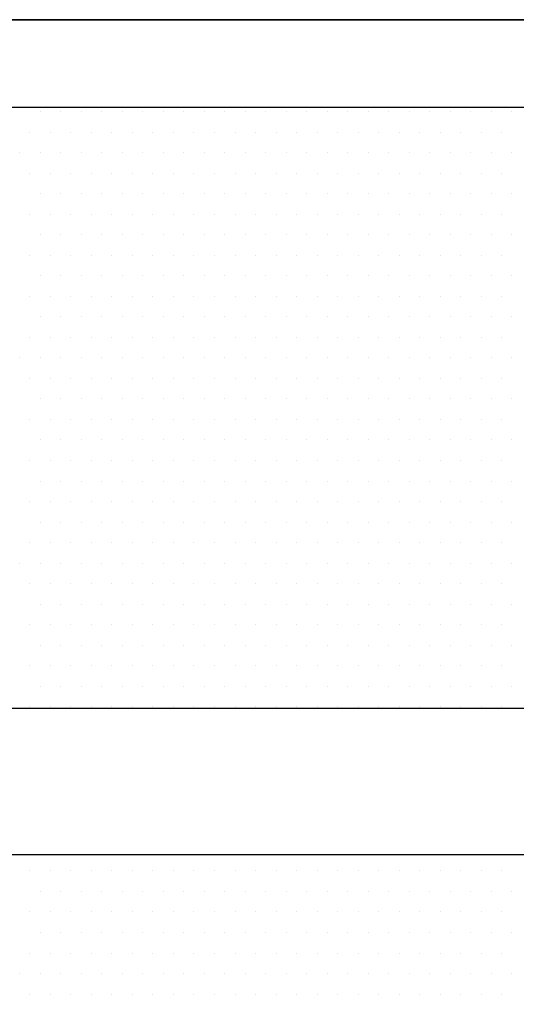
# Model space of a CAD drawing. Extents: x -71 to 52, y -13 to 68.
# Tile 8 of 81: x -2.102 to -1.833, y 43.716 to 44.248. Entities that reach past the tile are written whole.
import ezdxf

# ---------------------------------------------------------------- set-up
doc = ezdxf.new("R2010")
doc.units = 0
doc.header["$LTSCALE"] = 1.21
doc.header["$MEASUREMENT"] = 0
doc.layers.get('0').update_dxf_attribs({"linetype": 'CONTINUOUS'})
doc.layers.add('UNIT', color=7, linetype='CONTINUOUS')

# ---------------------------------------------------------------- blocks, each defined once
blk = doc.blocks.new('*X9')
at = {"color": 0}
for p, q in [((9.0375, 1.4625), (9.0375, 1.4625)), ((9.04688, 1.4625), (9.04688, 1.4625)), ((9.05625, 1.4625), (9.05625, 1.4625)), ((9.06563, 1.4625), (9.06563, 1.4625)), ((9.075, 1.4625), (9.075, 1.4625)), ((9.08438, 1.4625), (9.08438, 1.4625)), ((9.09375, 1.4625), (9.09375, 1.4625)), ((9.10313, 1.4625), (9.10313, 1.4625)), ((9.1125, 1.4625), (9.1125, 1.4625)), ((9.12188, 1.4625), (9.12188, 1.4625)), ((9.13125, 1.4625), (9.13125, 1.4625)), ((9.14063, 1.4625), (9.14063, 1.4625)), ((9.15, 1.4625), (9.15, 1.4625)), ((9.15938, 1.4625), (9.15938, 1.4625)), ((9.16875, 1.4625), (9.16875, 1.4625)), ((9.17813, 1.4625), (9.17813, 1.4625)), ((9.1875, 1.4625), (9.1875, 1.4625)), ((9.19688, 1.4625), (9.19688, 1.4625)), ((9.20625, 1.4625), (9.20625, 1.4625)), ((9.21563, 1.4625), (9.21563, 1.4625)), ((9.225, 1.4625), (9.225, 1.4625)), ((9.23438, 1.4625), (9.23438, 1.4625)), ((9.24375, 1.4625), (9.24375, 1.4625)), ((9.25313, 1.4625), (9.25313, 1.4625)), ((9.03281, 1.45312), (9.03281, 1.45312)), ((9.04219, 1.45312), (9.04219, 1.45312)), ((9.05156, 1.45312), (9.05156, 1.45312)), ((9.06094, 1.45312), (9.06094, 1.45312)), ((9.07031, 1.45312), (9.07031, 1.45312)), ((9.07969, 1.45312), (9.07969, 1.45312)), ((9.08906, 1.45312), (9.08906, 1.45312)), ((9.09844, 1.45312), (9.09844, 1.45312)), ((9.10781, 1.45312), (9.10781, 1.45312)), ((9.11719, 1.45312), (9.11719, 1.45312)), ((9.12656, 1.45312), (9.12656, 1.45312)), ((9.13594, 1.45312), (9.13594, 1.45312)), ((9.14531, 1.45312), (9.14531, 1.45312)), ((9.15469, 1.45312), (9.15469, 1.45312)), ((9.16406, 1.45312), (9.16406, 1.45312)), ((9.17344, 1.45312), (9.17344, 1.45312)), ((9.18281, 1.45312), (9.18281, 1.45312)), ((9.19219, 1.45312), (9.19219, 1.45312)), ((9.20156, 1.45312), (9.20156, 1.45312)), ((9.21094, 1.45312), (9.21094, 1.45312)), ((9.22031, 1.45312), (9.22031, 1.45312)), ((9.22969, 1.45312), (9.22969, 1.45312)), ((9.23906, 1.45312), (9.23906, 1.45312)), ((9.24844, 1.45312), (9.24844, 1.45312)), ((9.02813, 1.44375), (9.02813, 1.44375)), ((9.0375, 1.44375), (9.0375, 1.44375)), ((9.04688, 1.44375), (9.04688, 1.44375)), ((9.05625, 1.44375), (9.05625, 1.44375)), ((9.06563, 1.44375), (9.06563, 1.44375)), ((9.075, 1.44375), (9.075, 1.44375)), ((9.08438, 1.44375), (9.08438, 1.44375)), ((9.09375, 1.44375), (9.09375, 1.44375)), ((9.10313, 1.44375), (9.10313, 1.44375)), ((9.1125, 1.44375), (9.1125, 1.44375)), ((9.12188, 1.44375), (9.12188, 1.44375)), ((9.13125, 1.44375), (9.13125, 1.44375)), ((9.14063, 1.44375), (9.14063, 1.44375)), ((9.15, 1.44375), (9.15, 1.44375)), ((9.15938, 1.44375), (9.15938, 1.44375)), ((9.16875, 1.44375), (9.16875, 1.44375)), ((9.17813, 1.44375), (9.17813, 1.44375)), ((9.1875, 1.44375), (9.1875, 1.44375)), ((9.19688, 1.44375), (9.19688, 1.44375)), ((9.20625, 1.44375), (9.20625, 1.44375)), ((9.21563, 1.44375), (9.21563, 1.44375)), ((9.225, 1.44375), (9.225, 1.44375)), ((9.23438, 1.44375), (9.23438, 1.44375)), ((9.24375, 1.44375), (9.24375, 1.44375)), ((9.25313, 1.44375), (9.25313, 1.44375)), ((9.03281, 1.43437), (9.03281, 1.43437)), ((9.04219, 1.43437), (9.04219, 1.43437)), ((9.05156, 1.43437), (9.05156, 1.43437)), ((9.06094, 1.43437), (9.06094, 1.43437)), ((9.07031, 1.43437), (9.07031, 1.43437)), ((9.07969, 1.43437), (9.07969, 1.43437)), ((9.08906, 1.43437), (9.08906, 1.43437)), ((9.09844, 1.43437), (9.09844, 1.43437)), ((9.10781, 1.43437), (9.10781, 1.43437)), ((9.11719, 1.43437), (9.11719, 1.43437)), ((9.12656, 1.43437), (9.12656, 1.43437)), ((9.13594, 1.43437), (9.13594, 1.43437)), ((9.14531, 1.43437), (9.14531, 1.43437)), ((9.15469, 1.43437), (9.15469, 1.43437)), ((9.16406, 1.43437), (9.16406, 1.43437)), ((9.17344, 1.43437), (9.17344, 1.43437)), ((9.18281, 1.43437), (9.18281, 1.43437)), ((9.19219, 1.43437), (9.19219, 1.43437)), ((9.20156, 1.43437), (9.20156, 1.43437)), ((9.21094, 1.43437), (9.21094, 1.43437)), ((9.22031, 1.43437), (9.22031, 1.43437)), ((9.22969, 1.43437), (9.22969, 1.43437)), ((9.23906, 1.43437), (9.23906, 1.43437)), ((9.24844, 1.43437), (9.24844, 1.43437)), ((9.0375, 1.425), (9.0375, 1.425)), ((9.04688, 1.425), (9.04688, 1.425)), ((9.05625, 1.425), (9.05625, 1.425)), ((9.06563, 1.425), (9.06563, 1.425)), ((9.075, 1.425), (9.075, 1.425)), ((9.08438, 1.425), (9.08438, 1.425)), ((9.09375, 1.425), (9.09375, 1.425)), ((9.10313, 1.425), (9.10313, 1.425)), ((9.1125, 1.425), (9.1125, 1.425)), ((9.12188, 1.425), (9.12188, 1.425)), ((9.13125, 1.425), (9.13125, 1.425)), ((9.14063, 1.425), (9.14063, 1.425)), ((9.15, 1.425), (9.15, 1.425)), ((9.15938, 1.425), (9.15938, 1.425)), ((9.16875, 1.425), (9.16875, 1.425)), ((9.17813, 1.425), (9.17813, 1.425)), ((9.1875, 1.425), (9.1875, 1.425)), ((9.19688, 1.425), (9.19688, 1.425)), ((9.20625, 1.425), (9.20625, 1.425)), ((9.21563, 1.425), (9.21563, 1.425)), ((9.225, 1.425), (9.225, 1.425)), ((9.23438, 1.425), (9.23438, 1.425)), ((9.24375, 1.425), (9.24375, 1.425)), ((9.25313, 1.425), (9.25313, 1.425)), ((9.03281, 1.41562), (9.03281, 1.41562)), ((9.04219, 1.41562), (9.04219, 1.41562)), ((9.05156, 1.41562), (9.05156, 1.41562)), ((9.06094, 1.41562), (9.06094, 1.41562)), ((9.07031, 1.41562), (9.07031, 1.41562)), ((9.07969, 1.41562), (9.07969, 1.41562)), ((9.08906, 1.41562), (9.08906, 1.41562)), ((9.09844, 1.41562), (9.09844, 1.41562)), ((9.10781, 1.41562), (9.10781, 1.41562)), ((9.11719, 1.41562), (9.11719, 1.41562)), ((9.12656, 1.41562), (9.12656, 1.41562)), ((9.13594, 1.41562), (9.13594, 1.41562)), ((9.14531, 1.41562), (9.14531, 1.41562)), ((9.15469, 1.41562), (9.15469, 1.41562)), ((9.16406, 1.41562), (9.16406, 1.41562)), ((9.17344, 1.41562), (9.17344, 1.41562)), ((9.18281, 1.41562), (9.18281, 1.41562)), ((9.19219, 1.41562), (9.19219, 1.41562)), ((9.20156, 1.41562), (9.20156, 1.41562)), ((9.21094, 1.41562), (9.21094, 1.41562)), ((9.22031, 1.41562), (9.22031, 1.41562)), ((9.22969, 1.41562), (9.22969, 1.41562)), ((9.23906, 1.41562), (9.23906, 1.41562)), ((9.24844, 1.41562), (9.24844, 1.41562)), ((9.0375, 1.40625), (9.0375, 1.40625)), ((9.04688, 1.40625), (9.04688, 1.40625)), ((9.05625, 1.40625), (9.05625, 1.40625)), ((9.06563, 1.40625), (9.06563, 1.40625)), ((9.075, 1.40625), (9.075, 1.40625)), ((9.08438, 1.40625), (9.08438, 1.40625)), ((9.09375, 1.40625), (9.09375, 1.40625)), ((9.10313, 1.40625), (9.10313, 1.40625)), ((9.1125, 1.40625), (9.1125, 1.40625)), ((9.12188, 1.40625), (9.12188, 1.40625)), ((9.13125, 1.40625), (9.13125, 1.40625)), ((9.14063, 1.40625), (9.14063, 1.40625)), ((9.15, 1.40625), (9.15, 1.40625)), ((9.15938, 1.40625), (9.15938, 1.40625)), ((9.16875, 1.40625), (9.16875, 1.40625)), ((9.17813, 1.40625), (9.17813, 1.40625)), ((9.1875, 1.40625), (9.1875, 1.40625)), ((9.19688, 1.40625), (9.19688, 1.40625)), ((9.20625, 1.40625), (9.20625, 1.40625)), ((9.21563, 1.40625), (9.21563, 1.40625)), ((9.225, 1.40625), (9.225, 1.40625)), ((9.23438, 1.40625), (9.23438, 1.40625)), ((9.24375, 1.40625), (9.24375, 1.40625)), ((9.25313, 1.40625), (9.25313, 1.40625)), ((9.03281, 1.39687), (9.03281, 1.39687)), ((9.04219, 1.39687), (9.04219, 1.39687)), ((9.05156, 1.39687), (9.05156, 1.39687)), ((9.06094, 1.39687), (9.06094, 1.39687)), ((9.07031, 1.39687), (9.07031, 1.39687)), ((9.07969, 1.39687), (9.07969, 1.39687)), ((9.08906, 1.39687), (9.08906, 1.39687)), ((9.09844, 1.39687), (9.09844, 1.39687)), ((9.10781, 1.39687), (9.10781, 1.39687)), ((9.11719, 1.39687), (9.11719, 1.39687)), ((9.12656, 1.39687), (9.12656, 1.39687)), ((9.13594, 1.39687), (9.13594, 1.39687)), ((9.14531, 1.39687), (9.14531, 1.39687)), ((9.15469, 1.39687), (9.15469, 1.39687)), ((9.16406, 1.39687), (9.16406, 1.39687)), ((9.17344, 1.39687), (9.17344, 1.39687)), ((9.18281, 1.39687), (9.18281, 1.39687)), ((9.19219, 1.39687), (9.19219, 1.39687)), ((9.20156, 1.39687), (9.20156, 1.39687)), ((9.21094, 1.39687), (9.21094, 1.39687)), ((9.22031, 1.39687), (9.22031, 1.39687)), ((9.22969, 1.39687), (9.22969, 1.39687)), ((9.23906, 1.39687), (9.23906, 1.39687)), ((9.24844, 1.39687), (9.24844, 1.39687)), ((9.0375, 1.3875), (9.0375, 1.3875)), ((9.04688, 1.3875), (9.04688, 1.3875)), ((9.05625, 1.3875), (9.05625, 1.3875)), ((9.06563, 1.3875), (9.06563, 1.3875)), ((9.075, 1.3875), (9.075, 1.3875)), ((9.08438, 1.3875), (9.08438, 1.3875)), ((9.09375, 1.3875), (9.09375, 1.3875)), ((9.10313, 1.3875), (9.10313, 1.3875)), ((9.1125, 1.3875), (9.1125, 1.3875)), ((9.12188, 1.3875), (9.12188, 1.3875)), ((9.13125, 1.3875), (9.13125, 1.3875)), ((9.14063, 1.3875), (9.14063, 1.3875)), ((9.15, 1.3875), (9.15, 1.3875)), ((9.15938, 1.3875), (9.15938, 1.3875)), ((9.16875, 1.3875), (9.16875, 1.3875)), ((9.17813, 1.3875), (9.17813, 1.3875)), ((9.1875, 1.3875), (9.1875, 1.3875)), ((9.19688, 1.3875), (9.19688, 1.3875)), ((9.20625, 1.3875), (9.20625, 1.3875)), ((9.21563, 1.3875), (9.21563, 1.3875)), ((9.225, 1.3875), (9.225, 1.3875)), ((9.23438, 1.3875), (9.23438, 1.3875)), ((9.24375, 1.3875), (9.24375, 1.3875)), ((9.25313, 1.3875), (9.25313, 1.3875)), ((9.03281, 1.37813), (9.03281, 1.37813)), ((9.04219, 1.37813), (9.04219, 1.37813)), ((9.05156, 1.37813), (9.05156, 1.37813)), ((9.06094, 1.37813), (9.06094, 1.37813)), ((9.07031, 1.37813), (9.07031, 1.37813)), ((9.07969, 1.37813), (9.07969, 1.37813)), ((9.08906, 1.37813), (9.08906, 1.37813)), ((9.09844, 1.37813), (9.09844, 1.37813)), ((9.10781, 1.37813), (9.10781, 1.37813)), ((9.11719, 1.37813), (9.11719, 1.37813)), ((9.12656, 1.37813), (9.12656, 1.37813)), ((9.13594, 1.37813), (9.13594, 1.37813)), ((9.14531, 1.37813), (9.14531, 1.37813)), ((9.15469, 1.37813), (9.15469, 1.37813)), ((9.16406, 1.37813), (9.16406, 1.37813)), ((9.17344, 1.37813), (9.17344, 1.37813)), ((9.18281, 1.37813), (9.18281, 1.37813)), ((9.19219, 1.37813), (9.19219, 1.37813)), ((9.20156, 1.37813), (9.20156, 1.37813)), ((9.21094, 1.37813), (9.21094, 1.37813)), ((9.22031, 1.37813), (9.22031, 1.37813)), ((9.22969, 1.37813), (9.22969, 1.37813)), ((9.23906, 1.37813), (9.23906, 1.37813)), ((9.24844, 1.37813), (9.24844, 1.37813)), ((9.0375, 1.36875), (9.0375, 1.36875)), ((9.04688, 1.36875), (9.04688, 1.36875)), ((9.05625, 1.36875), (9.05625, 1.36875)), ((9.06563, 1.36875), (9.06563, 1.36875)), ((9.075, 1.36875), (9.075, 1.36875)), ((9.08438, 1.36875), (9.08438, 1.36875)), ((9.09375, 1.36875), (9.09375, 1.36875)), ((9.10313, 1.36875), (9.10313, 1.36875)), ((9.1125, 1.36875), (9.1125, 1.36875)), ((9.12188, 1.36875), (9.12188, 1.36875)), ((9.13125, 1.36875), (9.13125, 1.36875)), ((9.14063, 1.36875), (9.14063, 1.36875)), ((9.15, 1.36875), (9.15, 1.36875)), ((9.15938, 1.36875), (9.15938, 1.36875)), ((9.16875, 1.36875), (9.16875, 1.36875)), ((9.17813, 1.36875), (9.17813, 1.36875)), ((9.1875, 1.36875), (9.1875, 1.36875)), ((9.19688, 1.36875), (9.19688, 1.36875)), ((9.20625, 1.36875), (9.20625, 1.36875)), ((9.21563, 1.36875), (9.21563, 1.36875)), ((9.225, 1.36875), (9.225, 1.36875)), ((9.23438, 1.36875), (9.23438, 1.36875)), ((9.24375, 1.36875), (9.24375, 1.36875)), ((9.25313, 1.36875), (9.25313, 1.36875)), ((9.03281, 1.35938), (9.03281, 1.35938)), ((9.04219, 1.35938), (9.04219, 1.35938)), ((9.05156, 1.35938), (9.05156, 1.35938)), ((9.06094, 1.35938), (9.06094, 1.35938)), ((9.07031, 1.35938), (9.07031, 1.35938)), ((9.07969, 1.35938), (9.07969, 1.35938)), ((9.08906, 1.35938), (9.08906, 1.35938)), ((9.09844, 1.35938), (9.09844, 1.35938)), ((9.10781, 1.35938), (9.10781, 1.35938)), ((9.11719, 1.35938), (9.11719, 1.35938)), ((9.12656, 1.35938), (9.12656, 1.35938)), ((9.13594, 1.35938), (9.13594, 1.35938)), ((9.14531, 1.35938), (9.14531, 1.35938)), ((9.15469, 1.35938), (9.15469, 1.35938)), ((9.16406, 1.35938), (9.16406, 1.35938)), ((9.17344, 1.35938), (9.17344, 1.35938)), ((9.18281, 1.35938), (9.18281, 1.35938)), ((9.19219, 1.35938), (9.19219, 1.35938)), ((9.20156, 1.35938), (9.20156, 1.35938)), ((9.21094, 1.35938), (9.21094, 1.35938)), ((9.22031, 1.35938), (9.22031, 1.35938)), ((9.22969, 1.35938), (9.22969, 1.35938)), ((9.23906, 1.35938), (9.23906, 1.35938)), ((9.24844, 1.35938), (9.24844, 1.35938)), ((9.02813, 1.35), (9.02813, 1.35)), ((9.0375, 1.35), (9.0375, 1.35)), ((9.04688, 1.35), (9.04688, 1.35)), ((9.05625, 1.35), (9.05625, 1.35)), ((9.06563, 1.35), (9.06563, 1.35)), ((9.075, 1.35), (9.075, 1.35)), ((9.08438, 1.35), (9.08438, 1.35)), ((9.09375, 1.35), (9.09375, 1.35)), ((9.10313, 1.35), (9.10313, 1.35)), ((9.1125, 1.35), (9.1125, 1.35)), ((9.12188, 1.35), (9.12188, 1.35)), ((9.13125, 1.35), (9.13125, 1.35)), ((9.14063, 1.35), (9.14063, 1.35)), ((9.15, 1.35), (9.15, 1.35)), ((9.15938, 1.35), (9.15938, 1.35)), ((9.16875, 1.35), (9.16875, 1.35)), ((9.17813, 1.35), (9.17813, 1.35)), ((9.1875, 1.35), (9.1875, 1.35)), ((9.19688, 1.35), (9.19688, 1.35)), ((9.20625, 1.35), (9.20625, 1.35)), ((9.21563, 1.35), (9.21563, 1.35)), ((9.225, 1.35), (9.225, 1.35)), ((9.23438, 1.35), (9.23438, 1.35)), ((9.24375, 1.35), (9.24375, 1.35)), ((9.25313, 1.35), (9.25313, 1.35)), ((9.03281, 1.34062), (9.03281, 1.34062)), ((9.04219, 1.34062), (9.04219, 1.34062)), ((9.05156, 1.34062), (9.05156, 1.34062)), ((9.06094, 1.34062), (9.06094, 1.34062)), ((9.07031, 1.34062), (9.07031, 1.34062)), ((9.07969, 1.34062), (9.07969, 1.34062)), ((9.08906, 1.34062), (9.08906, 1.34062)), ((9.09844, 1.34062), (9.09844, 1.34062)), ((9.10781, 1.34062), (9.10781, 1.34062)), ((9.11719, 1.34062), (9.11719, 1.34062)), ((9.12656, 1.34062), (9.12656, 1.34062)), ((9.13594, 1.34062), (9.13594, 1.34062)), ((9.14531, 1.34062), (9.14531, 1.34062)), ((9.15469, 1.34062), (9.15469, 1.34062)), ((9.16406, 1.34062), (9.16406, 1.34062)), ((9.17344, 1.34062), (9.17344, 1.34062)), ((9.18281, 1.34062), (9.18281, 1.34062)), ((9.19219, 1.34062), (9.19219, 1.34062)), ((9.20156, 1.34062), (9.20156, 1.34062)), ((9.21094, 1.34062), (9.21094, 1.34062)), ((9.22031, 1.34062), (9.22031, 1.34062)), ((9.22969, 1.34062), (9.22969, 1.34062)), ((9.23906, 1.34062), (9.23906, 1.34062)), ((9.24844, 1.34062), (9.24844, 1.34062)), ((9.0375, 1.33125), (9.0375, 1.33125)), ((9.04688, 1.33125), (9.04688, 1.33125)), ((9.05625, 1.33125), (9.05625, 1.33125)), ((9.06563, 1.33125), (9.06563, 1.33125)), ((9.075, 1.33125), (9.075, 1.33125)), ((9.08438, 1.33125), (9.08438, 1.33125)), ((9.09375, 1.33125), (9.09375, 1.33125)), ((9.10313, 1.33125), (9.10313, 1.33125)), ((9.1125, 1.33125), (9.1125, 1.33125)), ((9.12188, 1.33125), (9.12188, 1.33125)), ((9.13125, 1.33125), (9.13125, 1.33125)), ((9.14063, 1.33125), (9.14063, 1.33125)), ((9.15, 1.33125), (9.15, 1.33125)), ((9.15938, 1.33125), (9.15938, 1.33125)), ((9.16875, 1.33125), (9.16875, 1.33125)), ((9.17813, 1.33125), (9.17813, 1.33125)), ((9.1875, 1.33125), (9.1875, 1.33125)), ((9.19688, 1.33125), (9.19688, 1.33125)), ((9.20625, 1.33125), (9.20625, 1.33125)), ((9.21563, 1.33125), (9.21563, 1.33125)), ((9.225, 1.33125), (9.225, 1.33125)), ((9.23438, 1.33125), (9.23438, 1.33125)), ((9.24375, 1.33125), (9.24375, 1.33125)), ((9.25313, 1.33125), (9.25313, 1.33125)), ((9.03281, 1.32187), (9.03281, 1.32187)), ((9.04219, 1.32187), (9.04219, 1.32187)), ((9.05156, 1.32187), (9.05156, 1.32187)), ((9.06094, 1.32187), (9.06094, 1.32187)), ((9.07031, 1.32187), (9.07031, 1.32187)), ((9.07969, 1.32187), (9.07969, 1.32187)), ((9.08906, 1.32187), (9.08906, 1.32187)), ((9.09844, 1.32187), (9.09844, 1.32187)), ((9.10781, 1.32187), (9.10781, 1.32187)), ((9.11719, 1.32187), (9.11719, 1.32187)), ((9.12656, 1.32187), (9.12656, 1.32187)), ((9.13594, 1.32187), (9.13594, 1.32187)), ((9.14531, 1.32187), (9.14531, 1.32187)), ((9.15469, 1.32187), (9.15469, 1.32187)), ((9.16406, 1.32187), (9.16406, 1.32187)), ((9.17344, 1.32187), (9.17344, 1.32187)), ((9.18281, 1.32187), (9.18281, 1.32187)), ((9.19219, 1.32187), (9.19219, 1.32187)), ((9.20156, 1.32187), (9.20156, 1.32187)), ((9.21094, 1.32187), (9.21094, 1.32187)), ((9.22031, 1.32187), (9.22031, 1.32187)), ((9.22969, 1.32187), (9.22969, 1.32187)), ((9.23906, 1.32187), (9.23906, 1.32187)), ((9.24844, 1.32187), (9.24844, 1.32187)), ((9.0375, 1.3125), (9.0375, 1.3125)), ((9.04688, 1.3125), (9.04688, 1.3125)), ((9.05625, 1.3125), (9.05625, 1.3125)), ((9.06563, 1.3125), (9.06563, 1.3125)), ((9.075, 1.3125), (9.075, 1.3125)), ((9.08438, 1.3125), (9.08438, 1.3125)), ((9.09375, 1.3125), (9.09375, 1.3125)), ((9.10313, 1.3125), (9.10313, 1.3125)), ((9.1125, 1.3125), (9.1125, 1.3125)), ((9.12188, 1.3125), (9.12188, 1.3125)), ((9.13125, 1.3125), (9.13125, 1.3125)), ((9.14063, 1.3125), (9.14063, 1.3125)), ((9.15, 1.3125), (9.15, 1.3125)), ((9.15938, 1.3125), (9.15938, 1.3125)), ((9.16875, 1.3125), (9.16875, 1.3125)), ((9.17813, 1.3125), (9.17813, 1.3125)), ((9.1875, 1.3125), (9.1875, 1.3125)), ((9.19688, 1.3125), (9.19688, 1.3125)), ((9.20625, 1.3125), (9.20625, 1.3125)), ((9.21563, 1.3125), (9.21563, 1.3125)), ((9.225, 1.3125), (9.225, 1.3125)), ((9.23438, 1.3125), (9.23438, 1.3125)), ((9.24375, 1.3125), (9.24375, 1.3125)), ((9.25313, 1.3125), (9.25313, 1.3125)), ((9.03281, 1.30312), (9.03281, 1.30312)), ((9.04219, 1.30312), (9.04219, 1.30312)), ((9.05156, 1.30312), (9.05156, 1.30312)), ((9.06094, 1.30312), (9.06094, 1.30312)), ((9.07031, 1.30312), (9.07031, 1.30312)), ((9.07969, 1.30312), (9.07969, 1.30312)), ((9.08906, 1.30312), (9.08906, 1.30312)), ((9.09844, 1.30312), (9.09844, 1.30312)), ((9.10781, 1.30312), (9.10781, 1.30312)), ((9.11719, 1.30312), (9.11719, 1.30312)), ((9.12656, 1.30312), (9.12656, 1.30312)), ((9.13594, 1.30312), (9.13594, 1.30312)), ((9.14531, 1.30312), (9.14531, 1.30312)), ((9.15469, 1.30312), (9.15469, 1.30312)), ((9.16406, 1.30312), (9.16406, 1.30312)), ((9.17344, 1.30312), (9.17344, 1.30312)), ((9.18281, 1.30312), (9.18281, 1.30312)), ((9.19219, 1.30312), (9.19219, 1.30312)), ((9.20156, 1.30312), (9.20156, 1.30312)), ((9.21094, 1.30312), (9.21094, 1.30312)), ((9.22031, 1.30312), (9.22031, 1.30312)), ((9.22969, 1.30312), (9.22969, 1.30312)), ((9.23906, 1.30312), (9.23906, 1.30312)), ((9.24844, 1.30312), (9.24844, 1.30312)), ((9.0375, 1.29375), (9.0375, 1.29375)), ((9.04688, 1.29375), (9.04688, 1.29375)), ((9.05625, 1.29375), (9.05625, 1.29375)), ((9.06563, 1.29375), (9.06563, 1.29375)), ((9.075, 1.29375), (9.075, 1.29375)), ((9.08438, 1.29375), (9.08438, 1.29375)), ((9.09375, 1.29375), (9.09375, 1.29375)), ((9.10313, 1.29375), (9.10313, 1.29375)), ((9.1125, 1.29375), (9.1125, 1.29375)), ((9.12188, 1.29375), (9.12188, 1.29375)), ((9.13125, 1.29375), (9.13125, 1.29375)), ((9.14063, 1.29375), (9.14063, 1.29375)), ((9.15, 1.29375), (9.15, 1.29375)), ((9.15938, 1.29375), (9.15938, 1.29375)), ((9.16875, 1.29375), (9.16875, 1.29375)), ((9.17813, 1.29375), (9.17813, 1.29375)), ((9.1875, 1.29375), (9.1875, 1.29375)), ((9.19688, 1.29375), (9.19688, 1.29375)), ((9.20625, 1.29375), (9.20625, 1.29375)), ((9.21563, 1.29375), (9.21563, 1.29375)), ((9.225, 1.29375), (9.225, 1.29375)), ((9.23438, 1.29375), (9.23438, 1.29375)), ((9.24375, 1.29375), (9.24375, 1.29375)), ((9.25313, 1.29375), (9.25313, 1.29375)), ((9.03281, 1.28438), (9.03281, 1.28438)), ((9.04219, 1.28438), (9.04219, 1.28438)), ((9.05156, 1.28438), (9.05156, 1.28438)), ((9.06094, 1.28438), (9.06094, 1.28438)), ((9.07031, 1.28438), (9.07031, 1.28438)), ((9.07969, 1.28438), (9.07969, 1.28438)), ((9.08906, 1.28438), (9.08906, 1.28438)), ((9.09844, 1.28438), (9.09844, 1.28438)), ((9.10781, 1.28438), (9.10781, 1.28438)), ((9.11719, 1.28438), (9.11719, 1.28438)), ((9.12656, 1.28438), (9.12656, 1.28438)), ((9.13594, 1.28438), (9.13594, 1.28438)), ((9.14531, 1.28438), (9.14531, 1.28438)), ((9.15469, 1.28438), (9.15469, 1.28438)), ((9.16406, 1.28438), (9.16406, 1.28438)), ((9.17344, 1.28438), (9.17344, 1.28438)), ((9.18281, 1.28438), (9.18281, 1.28438)), ((9.19219, 1.28438), (9.19219, 1.28438)), ((9.20156, 1.28438), (9.20156, 1.28438)), ((9.21094, 1.28438), (9.21094, 1.28438)), ((9.22031, 1.28438), (9.22031, 1.28438)), ((9.22969, 1.28438), (9.22969, 1.28438)), ((9.23906, 1.28438), (9.23906, 1.28438)), ((9.24844, 1.28438), (9.24844, 1.28438)), ((9.0375, 1.275), (9.0375, 1.275)), ((9.04688, 1.275), (9.04688, 1.275)), ((9.05625, 1.275), (9.05625, 1.275)), ((9.06563, 1.275), (9.06563, 1.275)), ((9.075, 1.275), (9.075, 1.275)), ((9.08438, 1.275), (9.08438, 1.275)), ((9.09375, 1.275), (9.09375, 1.275)), ((9.10313, 1.275), (9.10313, 1.275)), ((9.1125, 1.275), (9.1125, 1.275)), ((9.12188, 1.275), (9.12188, 1.275)), ((9.13125, 1.275), (9.13125, 1.275)), ((9.14063, 1.275), (9.14063, 1.275)), ((9.15, 1.275), (9.15, 1.275)), ((9.15938, 1.275), (9.15938, 1.275)), ((9.16875, 1.275), (9.16875, 1.275)), ((9.17813, 1.275), (9.17813, 1.275)), ((9.1875, 1.275), (9.1875, 1.275)), ((9.19688, 1.275), (9.19688, 1.275)), ((9.20625, 1.275), (9.20625, 1.275)), ((9.21563, 1.275), (9.21563, 1.275)), ((9.225, 1.275), (9.225, 1.275)), ((9.23438, 1.275), (9.23438, 1.275)), ((9.24375, 1.275), (9.24375, 1.275)), ((9.25313, 1.275), (9.25313, 1.275)), ((9.03281, 1.26562), (9.03281, 1.26562)), ((9.04219, 1.26562), (9.04219, 1.26562)), ((9.05156, 1.26562), (9.05156, 1.26562)), ((9.06094, 1.26562), (9.06094, 1.26562)), ((9.07031, 1.26562), (9.07031, 1.26562)), ((9.07969, 1.26562), (9.07969, 1.26562)), ((9.08906, 1.26562), (9.08906, 1.26562)), ((9.09844, 1.26562), (9.09844, 1.26562)), ((9.10781, 1.26562), (9.10781, 1.26562)), ((9.11719, 1.26562), (9.11719, 1.26562)), ((9.12656, 1.26562), (9.12656, 1.26562)), ((9.13594, 1.26562), (9.13594, 1.26562)), ((9.14531, 1.26562), (9.14531, 1.26562)), ((9.15469, 1.26562), (9.15469, 1.26562)), ((9.16406, 1.26562), (9.16406, 1.26562)), ((9.17344, 1.26562), (9.17344, 1.26562)), ((9.18281, 1.26562), (9.18281, 1.26562)), ((9.19219, 1.26562), (9.19219, 1.26562)), ((9.20156, 1.26562), (9.20156, 1.26562)), ((9.21094, 1.26562), (9.21094, 1.26562)), ((9.22031, 1.26562), (9.22031, 1.26562)), ((9.22969, 1.26562), (9.22969, 1.26562)), ((9.23906, 1.26562), (9.23906, 1.26562)), ((9.24844, 1.26562), (9.24844, 1.26562)), ((9.02813, 1.25625), (9.02813, 1.25625)), ((9.0375, 1.25625), (9.0375, 1.25625)), ((9.04688, 1.25625), (9.04688, 1.25625)), ((9.05625, 1.25625), (9.05625, 1.25625)), ((9.06563, 1.25625), (9.06563, 1.25625)), ((9.075, 1.25625), (9.075, 1.25625)), ((9.08438, 1.25625), (9.08438, 1.25625)), ((9.09375, 1.25625), (9.09375, 1.25625)), ((9.10313, 1.25625), (9.10313, 1.25625)), ((9.1125, 1.25625), (9.1125, 1.25625)), ((9.12188, 1.25625), (9.12188, 1.25625)), ((9.13125, 1.25625), (9.13125, 1.25625)), ((9.14063, 1.25625), (9.14063, 1.25625)), ((9.15, 1.25625), (9.15, 1.25625)), ((9.15938, 1.25625), (9.15938, 1.25625)), ((9.16875, 1.25625), (9.16875, 1.25625)), ((9.17813, 1.25625), (9.17813, 1.25625)), ((9.1875, 1.25625), (9.1875, 1.25625)), ((9.19688, 1.25625), (9.19688, 1.25625)), ((9.20625, 1.25625), (9.20625, 1.25625)), ((9.21563, 1.25625), (9.21563, 1.25625)), ((9.225, 1.25625), (9.225, 1.25625)), ((9.23438, 1.25625), (9.23438, 1.25625)), ((9.24375, 1.25625), (9.24375, 1.25625)), ((9.25313, 1.25625), (9.25313, 1.25625)), ((9.03281, 1.24687), (9.03281, 1.24687)), ((9.04219, 1.24687), (9.04219, 1.24687)), ((9.05156, 1.24687), (9.05156, 1.24687)), ((9.06094, 1.24687), (9.06094, 1.24687)), ((9.07031, 1.24687), (9.07031, 1.24687)), ((9.07969, 1.24687), (9.07969, 1.24687)), ((9.08906, 1.24687), (9.08906, 1.24687)), ((9.09844, 1.24687), (9.09844, 1.24687)), ((9.10781, 1.24687), (9.10781, 1.24687)), ((9.11719, 1.24687), (9.11719, 1.24687)), ((9.12656, 1.24687), (9.12656, 1.24687)), ((9.13594, 1.24687), (9.13594, 1.24687)), ((9.14531, 1.24687), (9.14531, 1.24687)), ((9.15469, 1.24687), (9.15469, 1.24687)), ((9.16406, 1.24687), (9.16406, 1.24687)), ((9.17344, 1.24687), (9.17344, 1.24687)), ((9.18281, 1.24687), (9.18281, 1.24687)), ((9.19219, 1.24687), (9.19219, 1.24687)), ((9.20156, 1.24687), (9.20156, 1.24687)), ((9.21094, 1.24687), (9.21094, 1.24687)), ((9.22031, 1.24687), (9.22031, 1.24687)), ((9.22969, 1.24687), (9.22969, 1.24687)), ((9.23906, 1.24687), (9.23906, 1.24687)), ((9.24844, 1.24687), (9.24844, 1.24687)), ((9.0375, 1.2375), (9.0375, 1.2375)), ((9.04688, 1.2375), (9.04688, 1.2375)), ((9.05625, 1.2375), (9.05625, 1.2375)), ((9.06563, 1.2375), (9.06563, 1.2375)), ((9.075, 1.2375), (9.075, 1.2375)), ((9.08438, 1.2375), (9.08438, 1.2375)), ((9.09375, 1.2375), (9.09375, 1.2375)), ((9.10313, 1.2375), (9.10313, 1.2375)), ((9.1125, 1.2375), (9.1125, 1.2375)), ((9.12188, 1.2375), (9.12188, 1.2375)), ((9.13125, 1.2375), (9.13125, 1.2375)), ((9.14063, 1.2375), (9.14063, 1.2375)), ((9.15, 1.2375), (9.15, 1.2375)), ((9.15938, 1.2375), (9.15938, 1.2375)), ((9.16875, 1.2375), (9.16875, 1.2375)), ((9.17813, 1.2375), (9.17813, 1.2375)), ((9.1875, 1.2375), (9.1875, 1.2375)), ((9.19688, 1.2375), (9.19688, 1.2375)), ((9.20625, 1.2375), (9.20625, 1.2375)), ((9.21563, 1.2375), (9.21563, 1.2375)), ((9.225, 1.2375), (9.225, 1.2375)), ((9.23438, 1.2375), (9.23438, 1.2375)), ((9.24375, 1.2375), (9.24375, 1.2375)), ((9.25313, 1.2375), (9.25313, 1.2375)), ((9.03281, 1.22812), (9.03281, 1.22812)), ((9.04219, 1.22812), (9.04219, 1.22812)), ((9.05156, 1.22812), (9.05156, 1.22812)), ((9.06094, 1.22812), (9.06094, 1.22812)), ((9.07031, 1.22812), (9.07031, 1.22812)), ((9.07969, 1.22812), (9.07969, 1.22812)), ((9.08906, 1.22812), (9.08906, 1.22812)), ((9.09844, 1.22812), (9.09844, 1.22812)), ((9.10781, 1.22812), (9.10781, 1.22812)), ((9.11719, 1.22812), (9.11719, 1.22812)), ((9.12656, 1.22812), (9.12656, 1.22812)), ((9.13594, 1.22812), (9.13594, 1.22812)), ((9.14531, 1.22812), (9.14531, 1.22812)), ((9.15469, 1.22812), (9.15469, 1.22812)), ((9.16406, 1.22812), (9.16406, 1.22812)), ((9.17344, 1.22812), (9.17344, 1.22812)), ((9.18281, 1.22812), (9.18281, 1.22812)), ((9.19219, 1.22812), (9.19219, 1.22812)), ((9.20156, 1.22812), (9.20156, 1.22812)), ((9.21094, 1.22812), (9.21094, 1.22812)), ((9.22031, 1.22812), (9.22031, 1.22812)), ((9.22969, 1.22812), (9.22969, 1.22812)), ((9.23906, 1.22812), (9.23906, 1.22812)), ((9.24844, 1.22812), (9.24844, 1.22812)), ((9.0375, 1.21875), (9.0375, 1.21875)), ((9.04688, 1.21875), (9.04688, 1.21875)), ((9.05625, 1.21875), (9.05625, 1.21875)), ((9.06563, 1.21875), (9.06563, 1.21875)), ((9.075, 1.21875), (9.075, 1.21875)), ((9.08438, 1.21875), (9.08438, 1.21875)), ((9.09375, 1.21875), (9.09375, 1.21875)), ((9.10313, 1.21875), (9.10313, 1.21875)), ((9.1125, 1.21875), (9.1125, 1.21875)), ((9.12188, 1.21875), (9.12188, 1.21875)), ((9.13125, 1.21875), (9.13125, 1.21875)), ((9.14063, 1.21875), (9.14063, 1.21875)), ((9.15, 1.21875), (9.15, 1.21875)), ((9.15938, 1.21875), (9.15938, 1.21875)), ((9.16875, 1.21875), (9.16875, 1.21875)), ((9.17813, 1.21875), (9.17813, 1.21875)), ((9.1875, 1.21875), (9.1875, 1.21875)), ((9.19688, 1.21875), (9.19688, 1.21875)), ((9.20625, 1.21875), (9.20625, 1.21875)), ((9.21563, 1.21875), (9.21563, 1.21875)), ((9.225, 1.21875), (9.225, 1.21875)), ((9.23438, 1.21875), (9.23438, 1.21875)), ((9.24375, 1.21875), (9.24375, 1.21875)), ((9.25313, 1.21875), (9.25313, 1.21875)), ((9.03281, 1.20937), (9.03281, 1.20937)), ((9.04219, 1.20937), (9.04219, 1.20937)), ((9.05156, 1.20937), (9.05156, 1.20937)), ((9.06094, 1.20937), (9.06094, 1.20937)), ((9.07031, 1.20937), (9.07031, 1.20937)), ((9.07969, 1.20937), (9.07969, 1.20937)), ((9.08906, 1.20937), (9.08906, 1.20937)), ((9.09844, 1.20937), (9.09844, 1.20937)), ((9.10781, 1.20937), (9.10781, 1.20937)), ((9.11719, 1.20937), (9.11719, 1.20937)), ((9.12656, 1.20937), (9.12656, 1.20937)), ((9.13594, 1.20937), (9.13594, 1.20937)), ((9.14531, 1.20937), (9.14531, 1.20937)), ((9.15469, 1.20937), (9.15469, 1.20937)), ((9.16406, 1.20937), (9.16406, 1.20937)), ((9.17344, 1.20937), (9.17344, 1.20937)), ((9.18281, 1.20937), (9.18281, 1.20937)), ((9.19219, 1.20937), (9.19219, 1.20937)), ((9.20156, 1.20937), (9.20156, 1.20937)), ((9.21094, 1.20937), (9.21094, 1.20937)), ((9.22031, 1.20937), (9.22031, 1.20937)), ((9.22969, 1.20937), (9.22969, 1.20937)), ((9.23906, 1.20937), (9.23906, 1.20937)), ((9.24844, 1.20937), (9.24844, 1.20937)), ((9.0375, 1.2), (9.0375, 1.2)), ((9.04688, 1.2), (9.04688, 1.2)), ((9.05625, 1.2), (9.05625, 1.2)), ((9.06563, 1.2), (9.06563, 1.2)), ((9.075, 1.2), (9.075, 1.2)), ((9.08438, 1.2), (9.08438, 1.2)), ((9.09375, 1.2), (9.09375, 1.2)), ((9.10313, 1.2), (9.10313, 1.2)), ((9.1125, 1.2), (9.1125, 1.2)), ((9.12188, 1.2), (9.12188, 1.2)), ((9.13125, 1.2), (9.13125, 1.2)), ((9.14063, 1.2), (9.14063, 1.2)), ((9.15, 1.2), (9.15, 1.2)), ((9.15938, 1.2), (9.15938, 1.2)), ((9.16875, 1.2), (9.16875, 1.2)), ((9.17813, 1.2), (9.17813, 1.2)), ((9.1875, 1.2), (9.1875, 1.2)), ((9.19688, 1.2), (9.19688, 1.2)), ((9.20625, 1.2), (9.20625, 1.2)), ((9.21563, 1.2), (9.21563, 1.2)), ((9.225, 1.2), (9.225, 1.2)), ((9.23438, 1.2), (9.23438, 1.2)), ((9.24375, 1.2), (9.24375, 1.2)), ((9.25313, 1.2), (9.25313, 1.2)), ((9.03281, 1.19063), (9.03281, 1.19063)), ((9.04219, 1.19063), (9.04219, 1.19063)), ((9.05156, 1.19063), (9.05156, 1.19063)), ((9.06094, 1.19063), (9.06094, 1.19063)), ((9.07031, 1.19063), (9.07031, 1.19063)), ((9.07969, 1.19063), (9.07969, 1.19063)), ((9.08906, 1.19063), (9.08906, 1.19063)), ((9.09844, 1.19063), (9.09844, 1.19063)), ((9.10781, 1.19063), (9.10781, 1.19063)), ((9.11719, 1.19063), (9.11719, 1.19063)), ((9.12656, 1.19063), (9.12656, 1.19063)), ((9.13594, 1.19063), (9.13594, 1.19063)), ((9.14531, 1.19063), (9.14531, 1.19063)), ((9.15469, 1.19063), (9.15469, 1.19063)), ((9.16406, 1.19063), (9.16406, 1.19063)), ((9.17344, 1.19063), (9.17344, 1.19063)), ((9.18281, 1.19063), (9.18281, 1.19063)), ((9.19219, 1.19063), (9.19219, 1.19063)), ((9.20156, 1.19063), (9.20156, 1.19063)), ((9.21094, 1.19063), (9.21094, 1.19063)), ((9.22031, 1.19063), (9.22031, 1.19063)), ((9.22969, 1.19063), (9.22969, 1.19063)), ((9.23906, 1.19063), (9.23906, 1.19063)), ((9.24844, 1.19063), (9.24844, 1.19063)), ((9.03281, 1.11562), (9.03281, 1.11562)), ((9.04219, 1.11562), (9.04219, 1.11562)), ((9.05156, 1.11562), (9.05156, 1.11562)), ((9.06094, 1.11562), (9.06094, 1.11562)), ((9.07031, 1.11562), (9.07031, 1.11562)), ((9.07969, 1.11562), (9.07969, 1.11562)), ((9.08906, 1.11562), (9.08906, 1.11562)), ((9.09844, 1.11562), (9.09844, 1.11562)), ((9.10781, 1.11562), (9.10781, 1.11562)), ((9.11719, 1.11562), (9.11719, 1.11562)), ((9.12656, 1.11562), (9.12656, 1.11562)), ((9.13594, 1.11562), (9.13594, 1.11562)), ((9.14531, 1.11562), (9.14531, 1.11562)), ((9.15469, 1.11562), (9.15469, 1.11562)), ((9.16406, 1.11562), (9.16406, 1.11562)), ((9.17344, 1.11562), (9.17344, 1.11562)), ((9.18281, 1.11562), (9.18281, 1.11562)), ((9.19219, 1.11562), (9.19219, 1.11562)), ((9.20156, 1.11562), (9.20156, 1.11562)), ((9.21094, 1.11562), (9.21094, 1.11562)), ((9.22031, 1.11562), (9.22031, 1.11562)), ((9.22969, 1.11562), (9.22969, 1.11562)), ((9.23906, 1.11562), (9.23906, 1.11562)), ((9.24844, 1.11562), (9.24844, 1.11562)), ((9.0375, 1.10625), (9.0375, 1.10625)), ((9.04688, 1.10625), (9.04688, 1.10625)), ((9.05625, 1.10625), (9.05625, 1.10625)), ((9.06563, 1.10625), (9.06563, 1.10625)), ((9.075, 1.10625), (9.075, 1.10625)), ((9.08438, 1.10625), (9.08438, 1.10625)), ((9.09375, 1.10625), (9.09375, 1.10625)), ((9.10313, 1.10625), (9.10313, 1.10625)), ((9.1125, 1.10625), (9.1125, 1.10625)), ((9.12188, 1.10625), (9.12188, 1.10625)), ((9.13125, 1.10625), (9.13125, 1.10625)), ((9.14063, 1.10625), (9.14063, 1.10625)), ((9.15, 1.10625), (9.15, 1.10625)), ((9.15938, 1.10625), (9.15938, 1.10625)), ((9.16875, 1.10625), (9.16875, 1.10625)), ((9.17813, 1.10625), (9.17813, 1.10625)), ((9.1875, 1.10625), (9.1875, 1.10625)), ((9.19688, 1.10625), (9.19688, 1.10625)), ((9.20625, 1.10625), (9.20625, 1.10625)), ((9.21563, 1.10625), (9.21563, 1.10625)), ((9.225, 1.10625), (9.225, 1.10625)), ((9.23438, 1.10625), (9.23438, 1.10625)), ((9.24375, 1.10625), (9.24375, 1.10625)), ((9.25313, 1.10625), (9.25313, 1.10625)), ((9.03281, 1.09688), (9.03281, 1.09688)), ((9.04219, 1.09688), (9.04219, 1.09688)), ((9.05156, 1.09688), (9.05156, 1.09688)), ((9.06094, 1.09688), (9.06094, 1.09688)), ((9.07031, 1.09688), (9.07031, 1.09688)), ((9.07969, 1.09688), (9.07969, 1.09688)), ((9.08906, 1.09688), (9.08906, 1.09688)), ((9.09844, 1.09688), (9.09844, 1.09688)), ((9.10781, 1.09688), (9.10781, 1.09688)), ((9.11719, 1.09688), (9.11719, 1.09688)), ((9.12656, 1.09688), (9.12656, 1.09688)), ((9.13594, 1.09688), (9.13594, 1.09688)), ((9.14531, 1.09688), (9.14531, 1.09688)), ((9.15469, 1.09688), (9.15469, 1.09688)), ((9.16406, 1.09688), (9.16406, 1.09688)), ((9.17344, 1.09688), (9.17344, 1.09688)), ((9.18281, 1.09688), (9.18281, 1.09688)), ((9.19219, 1.09688), (9.19219, 1.09688)), ((9.20156, 1.09688), (9.20156, 1.09688)), ((9.21094, 1.09688), (9.21094, 1.09688)), ((9.22031, 1.09688), (9.22031, 1.09688)), ((9.22969, 1.09688), (9.22969, 1.09688)), ((9.23906, 1.09688), (9.23906, 1.09688)), ((9.24844, 1.09688), (9.24844, 1.09688)), ((9.0375, 1.0875), (9.0375, 1.0875)), ((9.04688, 1.0875), (9.04688, 1.0875)), ((9.05625, 1.0875), (9.05625, 1.0875)), ((9.06563, 1.0875), (9.06563, 1.0875)), ((9.075, 1.0875), (9.075, 1.0875)), ((9.08438, 1.0875), (9.08438, 1.0875)), ((9.09375, 1.0875), (9.09375, 1.0875)), ((9.10313, 1.0875), (9.10313, 1.0875)), ((9.1125, 1.0875), (9.1125, 1.0875)), ((9.12188, 1.0875), (9.12188, 1.0875)), ((9.13125, 1.0875), (9.13125, 1.0875)), ((9.14063, 1.0875), (9.14063, 1.0875)), ((9.15, 1.0875), (9.15, 1.0875)), ((9.15938, 1.0875), (9.15938, 1.0875)), ((9.16875, 1.0875), (9.16875, 1.0875)), ((9.17813, 1.0875), (9.17813, 1.0875)), ((9.1875, 1.0875), (9.1875, 1.0875)), ((9.19688, 1.0875), (9.19688, 1.0875)), ((9.20625, 1.0875), (9.20625, 1.0875)), ((9.21563, 1.0875), (9.21563, 1.0875)), ((9.225, 1.0875), (9.225, 1.0875)), ((9.23438, 1.0875), (9.23438, 1.0875)), ((9.24375, 1.0875), (9.24375, 1.0875)), ((9.25313, 1.0875), (9.25313, 1.0875)), ((9.03281, 1.07812), (9.03281, 1.07812)), ((9.04219, 1.07812), (9.04219, 1.07812)), ((9.05156, 1.07812), (9.05156, 1.07812)), ((9.06094, 1.07812), (9.06094, 1.07812)), ((9.07031, 1.07812), (9.07031, 1.07812)), ((9.07969, 1.07812), (9.07969, 1.07812)), ((9.08906, 1.07812), (9.08906, 1.07812)), ((9.09844, 1.07812), (9.09844, 1.07812)), ((9.10781, 1.07812), (9.10781, 1.07812)), ((9.11719, 1.07812), (9.11719, 1.07812)), ((9.12656, 1.07812), (9.12656, 1.07812)), ((9.13594, 1.07812), (9.13594, 1.07812)), ((9.14531, 1.07812), (9.14531, 1.07812)), ((9.15469, 1.07812), (9.15469, 1.07812)), ((9.16406, 1.07812), (9.16406, 1.07812)), ((9.17344, 1.07812), (9.17344, 1.07812)), ((9.18281, 1.07812), (9.18281, 1.07812)), ((9.19219, 1.07812), (9.19219, 1.07812)), ((9.20156, 1.07812), (9.20156, 1.07812)), ((9.21094, 1.07812), (9.21094, 1.07812)), ((9.22031, 1.07812), (9.22031, 1.07812)), ((9.22969, 1.07812), (9.22969, 1.07812)), ((9.23906, 1.07812), (9.23906, 1.07812)), ((9.24844, 1.07812), (9.24844, 1.07812)), ((9.02813, 1.06875), (9.02813, 1.06875)), ((9.0375, 1.06875), (9.0375, 1.06875)), ((9.04688, 1.06875), (9.04688, 1.06875)), ((9.05625, 1.06875), (9.05625, 1.06875)), ((9.06563, 1.06875), (9.06563, 1.06875)), ((9.075, 1.06875), (9.075, 1.06875)), ((9.08438, 1.06875), (9.08438, 1.06875)), ((9.09375, 1.06875), (9.09375, 1.06875)), ((9.10313, 1.06875), (9.10313, 1.06875)), ((9.1125, 1.06875), (9.1125, 1.06875)), ((9.12188, 1.06875), (9.12188, 1.06875)), ((9.13125, 1.06875), (9.13125, 1.06875)), ((9.14063, 1.06875), (9.14063, 1.06875)), ((9.15, 1.06875), (9.15, 1.06875)), ((9.15938, 1.06875), (9.15938, 1.06875)), ((9.16875, 1.06875), (9.16875, 1.06875)), ((9.17813, 1.06875), (9.17813, 1.06875)), ((9.1875, 1.06875), (9.1875, 1.06875)), ((9.19688, 1.06875), (9.19688, 1.06875)), ((9.20625, 1.06875), (9.20625, 1.06875)), ((9.21563, 1.06875), (9.21563, 1.06875)), ((9.225, 1.06875), (9.225, 1.06875)), ((9.23438, 1.06875), (9.23438, 1.06875)), ((9.24375, 1.06875), (9.24375, 1.06875)), ((9.25313, 1.06875), (9.25313, 1.06875)), ((9.03281, 1.05937), (9.03281, 1.05937)), ((9.04219, 1.05937), (9.04219, 1.05937)), ((9.05156, 1.05937), (9.05156, 1.05937)), ((9.06094, 1.05937), (9.06094, 1.05937)), ((9.07031, 1.05937), (9.07031, 1.05937)), ((9.07969, 1.05937), (9.07969, 1.05937)), ((9.08906, 1.05937), (9.08906, 1.05937)), ((9.09844, 1.05937), (9.09844, 1.05937)), ((9.10781, 1.05937), (9.10781, 1.05937)), ((9.11719, 1.05937), (9.11719, 1.05937)), ((9.12656, 1.05937), (9.12656, 1.05937)), ((9.13594, 1.05937), (9.13594, 1.05937)), ((9.14531, 1.05937), (9.14531, 1.05937)), ((9.15469, 1.05937), (9.15469, 1.05937)), ((9.16406, 1.05937), (9.16406, 1.05937)), ((9.17344, 1.05937), (9.17344, 1.05937)), ((9.18281, 1.05937), (9.18281, 1.05937)), ((9.19219, 1.05937), (9.19219, 1.05937)), ((9.20156, 1.05937), (9.20156, 1.05937)), ((9.21094, 1.05937), (9.21094, 1.05937)), ((9.22031, 1.05937), (9.22031, 1.05937)), ((9.22969, 1.05937), (9.22969, 1.05937)), ((9.23906, 1.05937), (9.23906, 1.05937)), ((9.24844, 1.05937), (9.24844, 1.05937))]:
    blk.add_line(p, q, dxfattribs=at)

msp = doc.modelspace()

# ---------------------------------------------------------------- linework, layer by layer
at = {"layer": 'UNIT', "linetype": 'Continuous'}
msp.add_line((-2.73132, 44.24827), (0.07868, 44.24827), dxfattribs=at)
msp.add_lwpolyline([(0.07868, 44.24829), (-0.85798, 44.24843), (-1.79467, 44.24843), (-2.73132, 44.24829)], dxfattribs=at)
at = {"layer": 'UNIT'}
msp.add_lwpolyline([(-2.20195, 44.2012), (-0.43331, 44.2012), (-0.43331, 43.52295), (-2.20195, 43.52295), (-2.20195, 43.79731), (-1.68384, 43.79731), (-1.68384, 43.8762), (-2.20195, 43.8762), (-2.20195, 44.2012), (-2.20195, 44.2012)], dxfattribs=at)

# ---------------------------------------------------------------- block references
at = {"layer": 'UNIT', "xscale": 1.183000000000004, "yscale": 1.183000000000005, "zscale": 1.182999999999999}
msp.add_blockref('*X9', (-12.7823, 42.46862), dxfattribs=at)

doc.saveas('drawing.dxf')
